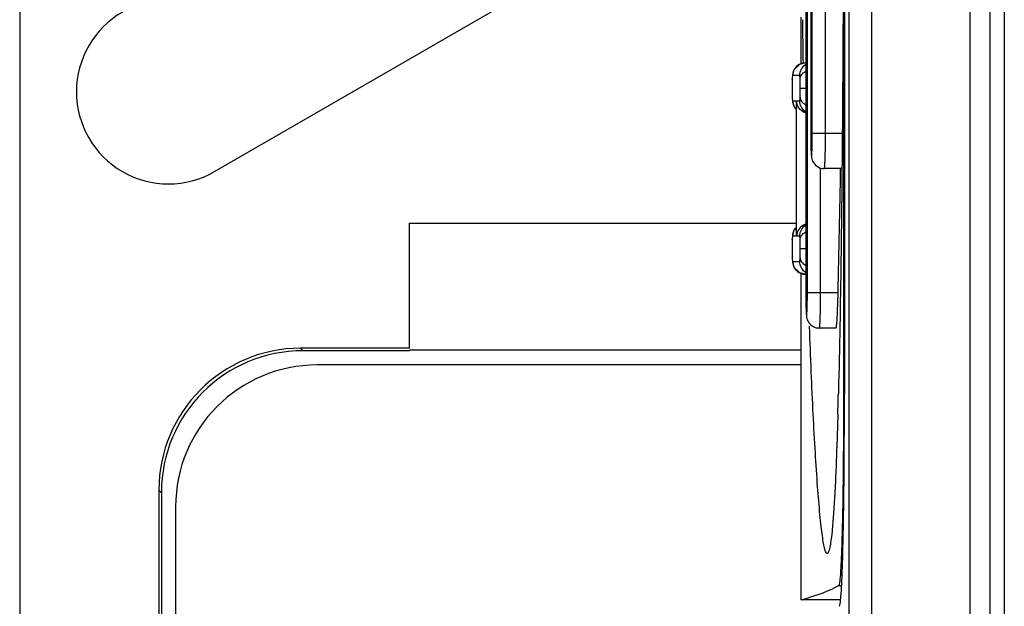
# Model space of a CAD drawing. Header units: millimetres. Extents: x 0 to 2200, y 0 to 2000.
# Tile 23 of 52: x 848.97 to 862.87, y 1013.18 to 1021.45. Entities that reach past the tile are written whole.
import ezdxf

# ---------------------------------------------------------------- set-up
doc = ezdxf.new("R2010")
doc.units = ezdxf.units.MM
doc.header["$LTSCALE"] = 130.37037
doc.layers.add('00_COMPONENTS', color=7, linetype='CONTINUOUS')

msp = doc.modelspace()

# ---------------------------------------------------------------- linework, layer by layer
at = {"layer": '00_COMPONENTS', "color": 7, "linetype": 'CONTINUOUS'}
for p, q in [((860.672, 1097.719), (860.672, 984.688)), ((862.667, 985.003), (862.667, 1097.403)), ((862.867, 1097.253), (862.867, 985.153)), ((860.597, 1033.034), (860.597, 1016.173)), ((860.609, 1033.029), (860.609, 1016.178)), ((860.064, 1031.603), (860.064, 1017.603)), ((860.134, 1029.353), (860.134, 1019.853)), ((851.717, 1019.31), (858.917, 1023.467)), ((859.996, 1021.491), (859.996, 1020.829)), ((859.973, 1020.823), (859.897, 1020.745)), ((860.059, 1020.845), (859.973, 1020.823)), ((860.064, 1020.845), (860.059, 1020.845)), ((859.872, 1020.622), (859.871, 1020.592)), ((859.876, 1020.676), (859.872, 1020.621)), ((859.897, 1020.745), (859.876, 1020.676)), ((859.871, 1020.592), (859.87, 1020.53)), ((859.87, 1020.53), (859.87, 1020.49)), ((859.87, 1020.49), (859.87, 1020.451)), ((859.87, 1020.451), (859.871, 1020.388)), ((859.871, 1020.388), (859.872, 1020.354)), ((859.872, 1020.354), (859.876, 1020.296)), ((859.876, 1020.296), (859.899, 1020.224)), ((859.899, 1020.224), (859.927, 1020.196)), ((859.927, 1020.302), (859.927, 1020.308)), ((859.927, 1020.302), (859.927, 1018.406)), ((860.572, 1019.353), (860.325, 1019.353)), ((854.467, 1016.818), (854.467, 1018.583)), ((854.467, 1018.583), (859.927, 1018.583)), ((859.876, 1018.411), (859.872, 1018.357)), ((859.897, 1018.48), (859.876, 1018.411)), ((859.927, 1018.511), (859.897, 1018.48)), ((859.927, 1018.406), (859.927, 1018.4)), ((859.871, 1018.327), (859.87, 1018.266)), ((859.87, 1018.266), (859.87, 1018.225)), ((859.872, 1018.357), (859.871, 1018.327)), ((859.87, 1018.225), (859.87, 1018.186)), ((859.87, 1018.186), (859.871, 1018.123)), ((859.871, 1018.123), (859.872, 1018.089)), ((859.872, 1018.089), (859.876, 1018.031)), ((859.876, 1018.031), (859.899, 1017.96)), ((859.899, 1017.96), (859.973, 1017.885)), ((859.973, 1017.885), (860.059, 1017.863)), ((859.996, 1017.879), (859.996, 1013.268)), ((860.492, 1017.103), (860.255, 1017.103)), ((854.467, 1016.818), (852.931, 1016.818)), ((854.467, 1016.783), (852.966, 1016.783)), ((854.467, 1016.795), (859.996, 1016.795)), ((859.996, 1016.583), (853.167, 1016.583)), ((860.528, 1016.324), (860.524, 1016.177)), ((850.932, 1014.818), (850.932, 980.248)), ((850.967, 1014.783), (850.967, 980.283)), ((851.167, 1014.583), (851.167, 980.483)), ((860.548, 1013.268), (859.996, 1013.268))]:
    msp.add_line(p, q, dxfattribs=at)
at = {"layer": '00_COMPONENTS', "color": 9, "linetype": 'CONTINUOUS'}
for p, q in [((860.991, 1097.709), (860.991, 984.697)), ((862.385, 985.003), (862.385, 1097.403)), ((848.966, 1036.328), (848.966, 984.901)), ((860.087, 1017.603), (860.087, 1031.603)), ((860.156, 1019.853), (860.156, 1029.353)), ((860.342, 1019.853), (860.342, 1021.614)), ((859.872, 1020.614), (859.872, 1020.621)), ((859.976, 1020.665), (859.879, 1020.665)), ((859.985, 1020.49), (860.064, 1020.49)), ((859.872, 1020.361), (859.873, 1020.342)), ((859.872, 1020.361), (859.872, 1020.354)), ((859.879, 1020.308), (859.927, 1020.308)), ((859.927, 1020.308), (859.927, 1020.302)), ((859.935, 1018.4), (859.935, 1020.308)), ((859.935, 1020.308), (859.976, 1020.308)), ((860.156, 1019.853), (860.342, 1019.853)), ((860.342, 1019.853), (860.577, 1019.853)), ((860.273, 1017.603), (860.273, 1019.364)), ((859.927, 1018.4), (859.879, 1018.4)), ((859.927, 1018.406), (859.927, 1018.4)), ((859.976, 1018.4), (859.935, 1018.4)), ((859.872, 1018.35), (859.872, 1018.357)), ((859.985, 1018.225), (860.064, 1018.225)), ((859.872, 1018.096), (859.873, 1018.077)), ((859.872, 1018.096), (859.872, 1018.089)), ((859.879, 1018.043), (859.976, 1018.043)), ((860.087, 1017.603), (860.273, 1017.603)), ((860.273, 1017.603), (860.52, 1017.603)), ((852.931, 1016.818), (852.966, 1016.783)), ((860.597, 1016.173), (860.609, 1016.173)), ((850.932, 1014.818), (850.967, 1014.783)), ((860.528, 1013.473), (860.569, 1013.473))]:
    msp.add_line(p, q, dxfattribs=at)
at = {"layer": '00_COMPONENTS', "color": 7, "linetype": 'CONTINUOUS'}
for centre, radius, start, end in [((851.067, 1020.436), 1.3, 120, 300), ((1091.025, 1024.343), 231.027, 180.71671, 180.87042), ((560.15, 1024.603), 300.452, 358.665, 358.99889), ((853.167, 1014.583), 2, 90, 180), ((769.613, 1018.516), 90.941, 358.34199, 358.52652), ((716.468, 1016.178), 144.141, 359.88165, 0.00017)]:
    msp.add_arc(centre, radius, start, end, dxfattribs=at)
at = {"layer": '00_COMPONENTS', "color": 9, "linetype": 'CONTINUOUS'}
for centre, radius, start, end in [((860.059, 1020.665), 0.18, 90.0174, 180.0175), ((860.156, 1020.665), 0.18, 123.0864, 180.0065), ((860.65, 1020.584), 0.778, 177.319, 177.7824), ((860.359, 1020.372), 0.487, 183.5608, 184.1113), ((860.227, 1020.362), 0.355, 184.0762, 185.3282), ((860.058, 1020.308), 0.179, 180.0241, 187.4673), ((860.156, 1020.308), 0.18, 179.9935, 236.9135), ((860.059, 1020.308), 0.18, 218.9826, 221.0378), ((868.639, 1019.852), 8.505, 179.9915, 180.9854), ((866.174, 1019.815), 6.04, 181.037, 181.219), ((860.156, 1018.4), 0.18, 123.0864, 180.0065), ((860.058, 1018.4), 0.179, 172.5141, 179.9758), ((860.65, 1018.32), 0.778, 177.319, 177.7824), ((860.359, 1018.107), 0.487, 183.5608, 184.1113), ((860.227, 1018.098), 0.355, 184.0762, 185.3282), ((860.156, 1018.043), 0.18, 179.9935, 236.9135), ((860.059, 1018.043), 0.18, 218.9984, 230.8743), ((868.569, 1017.602), 8.505, 179.9915, 180.9854), ((866.104, 1017.565), 6.04, 181.037, 181.219)]:
    msp.add_arc(centre, radius, start, end, dxfattribs=at)
at = {"layer": '00_COMPONENTS', "color": 7, "linetype": 'CONTINUOUS'}
for centre, major_axis, ratio, start_param, end_param in [((852.932, 1014.818), (1.415, -1.415), 0.999695, 2.356336, 3.926849), ((852.967, 1014.783), (1.415, -1.415), 0.999695, 2.356336, 3.926849), ((489.37, 1013.664), (371.319, 0), 0.017478, -0.061087, -0.029417)]:
    msp.add_ellipse(centre, major_axis=major_axis, ratio=ratio, start_param=start_param, end_param=end_param, dxfattribs=at)
for points, knots in [([(860.597, 1024.603), (860.597, 1023.147), (860.591, 1021.005), (860.565, 1018.246), (860.543, 1016.942), (860.528, 1016.324)], [0, 0, 0, 0, 0.527703, 0.775966, 1, 1, 1, 1]), ([(860.059, 1020.139), (860.022, 1020.152), (859.96, 1020.201), (859.936, 1020.274), (859.935, 1020.308)], [0, 0, 0, 0, 0.539523, 1, 1, 1, 1]), ([(860.134, 1019.853), (860.134, 1019.795), (860.135, 1019.695), (860.138, 1019.58), (860.145, 1019.498), (860.169, 1019.43), (860.234, 1019.369), (860.295, 1019.353), (860.325, 1019.353)], [0, 0, 0, 0, 0.288946, 0.498516, 0.574164, 0.700727, 0.849797, 1, 1, 1, 1]), ([(860.059, 1018.569), (860.022, 1018.556), (859.96, 1018.507), (859.936, 1018.434), (859.935, 1018.4)], [0, 0, 0, 0, 0.539517, 1, 1, 1, 1]), ([(860.064, 1017.603), (860.064, 1017.545), (860.065, 1017.445), (860.068, 1017.33), (860.075, 1017.248), (860.099, 1017.18), (860.164, 1017.119), (860.225, 1017.103), (860.255, 1017.103)], [0, 0, 0, 0, 0.288946, 0.498516, 0.574164, 0.700727, 0.849797, 1, 1, 1, 1]), ([(860.492, 1017.103), (860.493, 1017.103), (860.495, 1017.108), (860.496, 1017.114), (860.498, 1017.126), (860.501, 1017.151), (860.504, 1017.193), (860.508, 1017.254), (860.511, 1017.329), (860.516, 1017.447), (860.519, 1017.539), (860.52, 1017.603)], [0, 0, 0, 0, 0.005887, 0.020675, 0.044731, 0.077923, 0.170379, 0.294611, 0.445886, 0.618338, 1, 1, 1, 1]), ([(860.367, 1013.922), (860.359, 1013.921), (860.343, 1013.947), (860.33, 1013.992), (860.313, 1014.072), (860.297, 1014.179), (860.28, 1014.315), (860.256, 1014.546), (860.228, 1014.892), (860.197, 1015.365), (860.167, 1015.905), (860.14, 1016.501), (860.124, 1016.914), (860.116, 1017.128)], [0, 0, 0, 0, 0.006961, 0.02243, 0.047213, 0.081096, 0.123659, 0.174344, 0.297663, 0.446134, 0.615182, 0.800885, 1, 1, 1, 1]), ([(860.597, 1016.173), (860.597, 1015.999), (860.596, 1015.658), (860.593, 1015.163), (860.587, 1014.706), (860.581, 1014.356), (860.574, 1014.109), (860.569, 1013.951), (860.563, 1013.814), (860.557, 1013.7), (860.551, 1013.608), (860.544, 1013.541), (860.538, 1013.5), (860.533, 1013.48), (860.53, 1013.474), (860.528, 1013.473)], [0, 0, 0, 0, 0.192758, 0.378259, 0.54955, 0.70019, 0.765967, 0.824536, 0.875352, 0.917943, 0.951919, 0.976979, 0.992944, 0.997531, 1, 1, 1, 1]), ([(860.516, 1015.884), (860.512, 1015.747), (860.504, 1015.485), (860.49, 1015.11), (860.474, 1014.777), (860.457, 1014.491), (860.438, 1014.259), (860.42, 1014.103), (860.404, 1014.009), (860.393, 1013.964), (860.383, 1013.936), (860.372, 1013.922), (860.367, 1013.922)], [0, 0, 0, 0, 0.20816, 0.398635, 0.568456, 0.714409, 0.833146, 0.921478, 0.953434, 0.976956, 0.992117, 1, 1, 1, 1]), ([(860.537, 1013.178), (860.542, 1013.182), (860.546, 1013.205), (860.554, 1013.244), (860.56, 1013.311), (860.57, 1013.445), (860.58, 1013.668), (860.589, 1013.995), (860.597, 1014.395), (860.606, 1015.031), (860.608, 1015.532), (860.609, 1015.88)], [0, 0, 0, 0, 0.00694, 0.022601, 0.047133, 0.080376, 0.171932, 0.294336, 0.443585, 0.614787, 1, 1, 1, 1])]:
    msp.add_open_spline(points, degree=3, knots=knots, dxfattribs=at)
at = {"layer": '00_COMPONENTS', "color": 9, "linetype": 'CONTINUOUS'}
for points, knots in [([(859.872, 1020.614), (859.872, 1020.611), (859.871, 1020.595), (859.871, 1020.579), (859.871, 1020.567)], [0, 0, 0, 0, 0.219305, 1, 1, 1, 1]), ([(859.879, 1020.665), (859.876, 1020.665), (859.874, 1020.643), (859.873, 1020.633), (859.872, 1020.621)], [0, 0, 0, 0, 0.196486, 1, 1, 1, 1]), ([(859.984, 1020.615), (859.983, 1020.624), (859.983, 1020.637), (859.981, 1020.654), (859.979, 1020.661), (859.977, 1020.665), (859.976, 1020.665)], [0, 0, 0, 0, 0.523075, 0.805588, 0.946404, 1, 1, 1, 1]), ([(859.984, 1020.615), (859.984, 1020.636), (860.001, 1020.682), (860.038, 1020.712), (860.059, 1020.724)], [0, 0, 0, 0, 0.469897, 1, 1, 1, 1]), ([(859.985, 1020.49), (859.985, 1020.501), (859.985, 1020.543), (859.985, 1020.585), (859.984, 1020.615)], [0, 0, 0, 0, 0.275298, 1, 1, 1, 1]), ([(859.871, 1020.567), (859.871, 1020.561), (859.87, 1020.535), (859.87, 1020.51), (859.87, 1020.49)], [0, 0, 0, 0, 0.240684, 1, 1, 1, 1]), ([(859.87, 1020.49), (859.87, 1020.47), (859.87, 1020.445), (859.871, 1020.419), (859.871, 1020.412)], [0, 0, 0, 0, 0.7591, 1, 1, 1, 1]), ([(859.984, 1020.361), (859.984, 1020.37), (859.985, 1020.413), (859.985, 1020.456), (859.985, 1020.49)], [0, 0, 0, 0, 0.208708, 1, 1, 1, 1]), ([(859.871, 1020.412), (859.871, 1020.408), (859.871, 1020.39), (859.871, 1020.373), (859.872, 1020.361)], [0, 0, 0, 0, 0.277578, 1, 1, 1, 1]), ([(859.976, 1020.308), (859.977, 1020.308), (859.979, 1020.312), (859.981, 1020.32), (859.983, 1020.337), (859.983, 1020.351), (859.984, 1020.361)], [0, 0, 0, 0, 0.05221, 0.193807, 0.479216, 1, 1, 1, 1]), ([(859.984, 1020.361), (859.984, 1020.34), (860.001, 1020.295), (860.038, 1020.267), (860.059, 1020.255)], [0, 0, 0, 0, 0.465999, 1, 1, 1, 1]), ([(859.874, 1020.33), (859.874, 1020.327), (859.875, 1020.32), (859.876, 1020.314), (859.877, 1020.31)], [0, 0, 0, 0, 0.379237, 1, 1, 1, 1]), ([(859.877, 1020.31), (859.877, 1020.309), (859.878, 1020.308), (859.879, 1020.308), (859.879, 1020.308)], [0, 0, 0, 0, 0.635582, 1, 1, 1, 1]), ([(860.136, 1019.686), (860.136, 1019.66), (860.137, 1019.624), (860.139, 1019.58), (860.141, 1019.558), (860.142, 1019.544), (860.144, 1019.537), (860.144, 1019.534), (860.146, 1019.533), (860.147, 1019.536), (860.148, 1019.54), (860.149, 1019.549), (860.15, 1019.566), (860.152, 1019.604), (860.154, 1019.667), (860.156, 1019.755), (860.156, 1019.819), (860.156, 1019.853)], [0, 0, 0, 0, 0.165063, 0.22834, 0.276461, 0.308233, 0.317749, 0.323052, 0.32503, 0.329372, 0.337876, 0.350646, 0.388769, 0.442835, 0.592894, 0.785257, 1, 1, 1, 1]), ([(860.325, 1019.353), (860.326, 1019.353), (860.327, 1019.358), (860.329, 1019.364), (860.33, 1019.376), (860.333, 1019.401), (860.335, 1019.443), (860.338, 1019.504), (860.34, 1019.579), (860.342, 1019.697), (860.342, 1019.789), (860.342, 1019.853)], [0, 0, 0, 0, 0.005902, 0.020657, 0.044673, 0.077825, 0.170214, 0.294402, 0.445669, 0.618153, 1, 1, 1, 1]), ([(859.879, 1018.4), (859.876, 1018.4), (859.874, 1018.378), (859.873, 1018.368), (859.872, 1018.356)], [0, 0, 0, 0, 0.196485, 1, 1, 1, 1]), ([(859.984, 1018.35), (859.983, 1018.364), (859.982, 1018.381), (859.979, 1018.397), (859.977, 1018.4), (859.976, 1018.4)], [0, 0, 0, 0, 0.808229, 0.947268, 1, 1, 1, 1]), ([(859.984, 1018.35), (859.984, 1018.371), (860.001, 1018.416), (860.038, 1018.445), (860.059, 1018.457)], [0, 0, 0, 0, 0.467964, 1, 1, 1, 1]), ([(859.871, 1018.302), (859.871, 1018.296), (859.87, 1018.27), (859.87, 1018.245), (859.87, 1018.225)], [0, 0, 0, 0, 0.240684, 1, 1, 1, 1]), ([(859.872, 1018.35), (859.872, 1018.346), (859.871, 1018.33), (859.871, 1018.315), (859.871, 1018.302)], [0, 0, 0, 0, 0.219305, 1, 1, 1, 1]), ([(859.985, 1018.225), (859.985, 1018.237), (859.985, 1018.278), (859.985, 1018.32), (859.984, 1018.35)], [0, 0, 0, 0, 0.276796, 1, 1, 1, 1]), ([(859.87, 1018.225), (859.87, 1018.206), (859.87, 1018.18), (859.871, 1018.154), (859.871, 1018.148)], [0, 0, 0, 0, 0.7591, 1, 1, 1, 1]), ([(859.871, 1018.148), (859.871, 1018.143), (859.871, 1018.126), (859.871, 1018.108), (859.872, 1018.096)], [0, 0, 0, 0, 0.277578, 1, 1, 1, 1]), ([(859.984, 1018.096), (859.984, 1018.105), (859.985, 1018.148), (859.985, 1018.191), (859.985, 1018.225)], [0, 0, 0, 0, 0.208708, 1, 1, 1, 1]), ([(859.874, 1018.065), (859.874, 1018.062), (859.875, 1018.056), (859.876, 1018.049), (859.877, 1018.045)], [0, 0, 0, 0, 0.379237, 1, 1, 1, 1]), ([(859.877, 1018.045), (859.877, 1018.045), (859.878, 1018.044), (859.879, 1018.043), (859.879, 1018.043)], [0, 0, 0, 0, 0.635582, 1, 1, 1, 1]), ([(859.976, 1018.043), (859.977, 1018.043), (859.979, 1018.047), (859.981, 1018.055), (859.983, 1018.072), (859.983, 1018.087), (859.984, 1018.096)], [0, 0, 0, 0, 0.05221, 0.193807, 0.479216, 1, 1, 1, 1]), ([(859.984, 1018.096), (859.984, 1018.075), (860.001, 1018.031), (860.038, 1018.002), (860.059, 1017.991)], [0, 0, 0, 0, 0.465999, 1, 1, 1, 1]), ([(860.066, 1017.436), (860.066, 1017.41), (860.067, 1017.374), (860.069, 1017.33), (860.071, 1017.308), (860.072, 1017.294), (860.074, 1017.287), (860.074, 1017.284), (860.076, 1017.283), (860.077, 1017.286), (860.078, 1017.29), (860.079, 1017.299), (860.08, 1017.316), (860.083, 1017.354), (860.085, 1017.417), (860.086, 1017.505), (860.087, 1017.569), (860.087, 1017.603)], [0, 0, 0, 0, 0.165063, 0.22834, 0.276461, 0.308233, 0.317749, 0.323052, 0.32503, 0.329372, 0.337876, 0.350646, 0.388769, 0.442835, 0.592894, 0.785257, 1, 1, 1, 1]), ([(860.255, 1017.103), (860.256, 1017.103), (860.258, 1017.108), (860.259, 1017.114), (860.261, 1017.126), (860.263, 1017.151), (860.265, 1017.193), (860.268, 1017.254), (860.27, 1017.329), (860.272, 1017.447), (860.273, 1017.539), (860.273, 1017.603)], [0, 0, 0, 0, 0.005902, 0.020657, 0.044673, 0.077825, 0.170214, 0.294402, 0.445669, 0.618153, 1, 1, 1, 1])]:
    msp.add_open_spline(points, degree=3, knots=knots, dxfattribs=at)
for points in [[(859.881, 1020.285), (859.885, 1020.252), (859.899, 1020.22), (859.919, 1020.194)], [(859.881, 1018.423), (859.885, 1018.458), (859.901, 1018.492), (859.923, 1018.518)], [(859.879, 1018.043), (859.879, 1018.003), (859.894, 1017.961), (859.919, 1017.93)], [(859.946, 1017.903), (859.977, 1017.878), (860.019, 1017.863), (860.059, 1017.863)]]:
    msp.add_open_spline(points, degree=3, dxfattribs=at)

doc.saveas('drawing.dxf')
